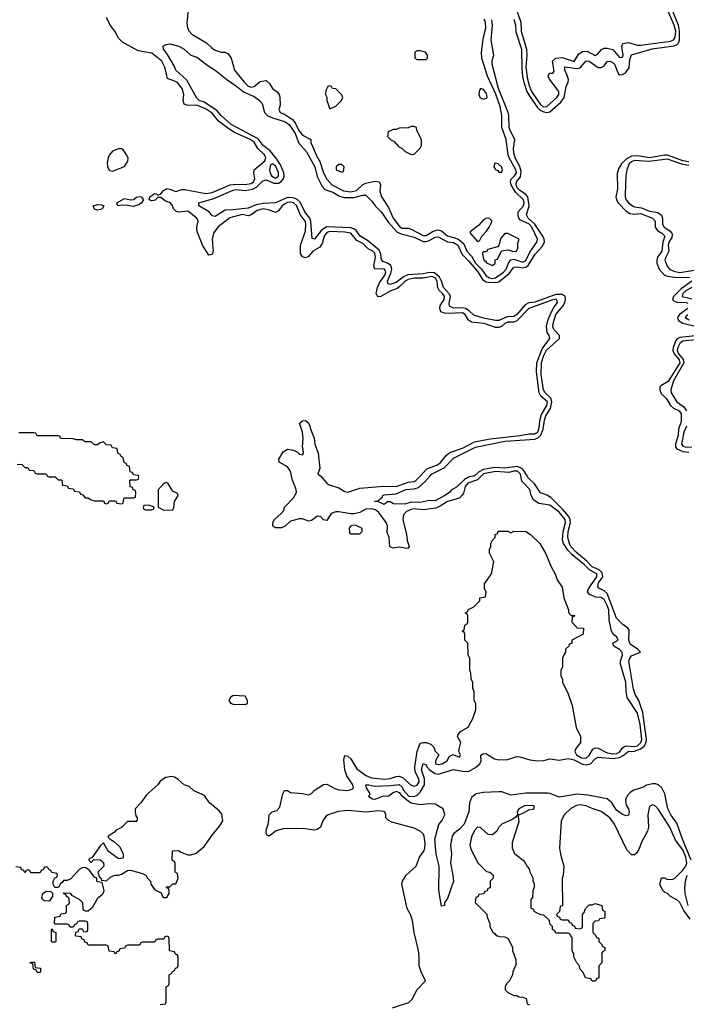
# Model space of a CAD drawing. Header units: inches. Extents: x 2710684 to 2828758, y 857022 to 965663.
# Tile 171 of 256: x 2764615 to 2769034, y 896494 to 903026. Entities that reach past the tile are written whole.
import ezdxf

# ---------------------------------------------------------------- set-up
doc = ezdxf.new("R2010")
doc.units = ezdxf.units.IN
doc.header["$MEASUREMENT"] = 0
doc.layers.add('C7869', color=7, linetype='Continuous')
doc.layers.add('C7960', color=7, linetype='Continuous')

msp = doc.modelspace()

# ---------------------------------------------------------------- linework, layer by layer
at = {"layer": 'C7869', "color": 4}
for points, elevation in [([(2764797, 900000), (2764798, 899998), (2764810, 899994), (2764850, 899994), (2764870, 899974), (2764890, 899974), (2764894, 899970), (2764898, 899938), (2764930, 899934), (2764938, 899918), (2764970, 899914), (2764978, 899898), (2765012.7, 899892.7), (2765018, 899878), (2765032.7, 899872.7), (2765050, 899854), (2765070, 899854), (2765083.6, 899843.6), (2765110, 899834), (2765170, 899834), (2765178, 899818), (2765190, 899814), (2765202, 899818), (2765210, 899834), (2765250, 899834), (2765258, 899818), (2765290, 899814), (2765302, 899818), (2765306, 899850), (2765310, 899854), (2765370, 899854), (2765382, 899858), (2765386, 899890), (2765382, 899902), (2765367.3, 899907.3), (2765362, 899922), (2765347.3, 899927.3), (2765346, 899970), (2765350, 899974), (2765390, 899974), (2765402, 899978), (2765406, 899990), (2765402.7, 900000)], 12), ([(2767086, 896470), (2767193.6, 896506.4), (2767218, 896530), (2767248, 896590), (2767306, 896650), (2767275.3, 896710), (2767262, 896750), (2767264, 896810), (2767259, 896850), (2767229.3, 896969.3), (2767219.3, 897050), (2767205.2, 897090), (2767184, 897130), (2767149, 897290), (2767153.2, 897310), (2767177.2, 897350), (2767244, 897410), (2767265.2, 897470), (2767294.5, 897510), (2767300.7, 897530), (2767302.5, 897562.5), (2767297, 897610), (2767290, 897624), (2767270, 897642.7), (2767230, 897662.7), (2767082.9, 897702.9), (2767056.5, 897716.5), (2767042, 897730), (2767042, 897750), (2767035.3, 897770), (2767030, 897773.2), (2766990, 897778), (2766910.5, 897769.5), (2766790, 897780.5), (2766726.1, 897773.9), (2766658.8, 897750), (2766642.6, 897737.4), (2766624, 897710), (2766610, 897668), (2766587.1, 897652.9), (2766570, 897649.2), (2766490, 897661.2), (2766450, 897657.2), (2766370, 897659.3), (2766316.3, 897643.7), (2766269.3, 897609.3), (2766255.3, 897615.3), (2766248.7, 897630), (2766248.7, 897650), (2766264, 897696), (2766269.2, 897750), (2766288.7, 897770), (2766319.5, 897780.5), (2766338.9, 897801.1), (2766359, 897890), (2766370, 897912), (2766390, 897911.3), (2766410, 897898), (2766490, 897893), (2766530, 897884), (2766550, 897891.3), (2766567.2, 897912.8), (2766628.5, 897951.5), (2766650, 897953.7), (2766704.5, 897924.5), (2766730, 897917.7), (2766788.2, 897911.8), (2766818.9, 897921.1), (2766827.3, 897930), (2766823.5, 897950), (2766783.5, 898010), (2766769.8, 898049.8), (2766763.6, 898116.4), (2766770, 898144.7), (2766790, 898140.7), (2766810, 898122), (2766850, 898056.4), (2766914, 898010), (2766950, 897996.5), (2767030, 897988.2), (2767070, 897991.7), (2767110, 898004.9), (2767130, 898006.3), (2767157.1, 897997.1), (2767206, 897950), (2767230, 897941.3), (2767250, 897947), (2767262.6, 897970), (2767260.4, 897990), (2767235.6, 898035.6), (2767233.5, 898070), (2767249.6, 898170.4), (2767264.8, 898215.2), (2767274.8, 898225.2), (2767290, 898231), (2767310, 898230.8), (2767339.9, 898219.9), (2767359.8, 898199.8), (2767370, 898174), (2767394, 898150), (2767371.3, 898110), (2767372, 898090), (2767390, 898084), (2767415.3, 898090), (2767448, 898110), (2767462, 898138), (2767488.4, 898151.6), (2767530, 898134), (2767538, 898150), (2767526, 898170), (2767527.3, 898187.3), (2767539, 898230), (2767518, 898270), (2767520.4, 898279.6), (2767536.4, 898303.6), (2767588.4, 898331.6), (2767618, 898390), (2767638, 898450), (2767638, 898490), (2767628, 898510), (2767628, 898570), (2767618, 898590), (2767618, 898630), (2767608, 898650), (2767606, 898690), (2767598, 898710), (2767598, 898790), (2767588, 898810), (2767586, 898890), (2767566, 898910), (2767566, 898950), (2767562, 898962), (2767548, 898970), (2767562, 898978), (2767566, 899010), (2767582, 899018), (2767586, 899030), (2767586, 899070), (2767582, 899082), (2767568, 899090), (2767582, 899098), (2767590, 899114), (2767626, 899130), (2767666, 899170), (2767666, 899190), (2767702, 899198), (2767708, 899230), (2767695.3, 899250), (2767696.4, 899283.6), (2767742, 899350), (2767758, 899430), (2767730, 899486), (2767729.1, 899510.9), (2767738, 899530), (2767738, 899550), (2767750, 899574), (2767766, 899590), (2767766, 899610), (2767782, 899618), (2767787.3, 899632.7), (2767850, 899632), (2767870, 899622), (2767890, 899632), (2767970, 899631.3), (2768002, 899610), (2768062, 899550), (2768102, 899482), (2768136.9, 899396.9), (2768164.7, 899350), (2768178, 899310), (2768210, 899262), (2768221, 899190), (2768252, 899110), (2768252.7, 899092.7), (2768270, 899074), (2768290, 899074), (2768294, 899070), (2768278, 899062), (2768274, 899030), (2768310, 898992), (2768352, 898990), (2768351, 898949), (2768274, 898910), (2768274, 898890), (2768258, 898882), (2768254, 898870), (2768234, 898850), (2768234, 898830), (2768223.6, 898816.4), (2768214, 898790), (2768212, 898730), (2768202, 898710), (2768202, 898670), (2768212, 898650), (2768212, 898630), (2768250, 898554), (2768276.9, 898476.9), (2768304.7, 898330), (2768332, 898270), (2768332, 898230), (2768301, 898190), (2768294, 898170), (2768306, 898150), (2768338.8, 898130), (2768370, 898125.7), (2768390, 898144.9), (2768413.8, 898186.2), (2768430, 898194.8), (2768450, 898193.4), (2768510, 898163.2), (2768550, 898155), (2768570, 898157.2), (2768590, 898165.8), (2768610, 898195.5), (2768630, 898208.9), (2768690, 898203.5), (2768710, 898209.4), (2768731.8, 898230), (2768738, 898250), (2768728.6, 898350), (2768710, 898425.2), (2768642, 898530), (2768635.1, 898570), (2768632.4, 898630), (2768598.3, 898750), (2768597.7, 898770), (2768610.9, 898810), (2768607.9, 898827.9), (2768590, 898847.3), (2768554, 898870), (2768546, 898890), (2768582, 898910), (2768574, 898930), (2768549.6, 898949.6), (2768538.4, 898970), (2768521.8, 899041.8), (2768520.3, 899110), (2768510, 899139.6), (2768490, 899179.6), (2768470, 899191.5), (2768435.1, 899195.1), (2768392, 899212), (2768379.3, 899230), (2768385.6, 899250), (2768402.6, 899277.4), (2768441.7, 899330), (2768441.3, 899350), (2768393.7, 899373.7), (2768359.8, 899410), (2768276.1, 899476.1), (2768247.6, 899507.6), (2768219.1, 899550), (2768213, 899573), (2768216.8, 899630), (2768233.5, 899690), (2768229.7, 899710), (2768190, 899758.9), (2768130, 899806), (2768055.5, 899815.5), (2768021.2, 899841.2), (2768005.2, 899870), (2767995.6, 899910), (2767944.4, 899964.4), (2767937.1, 900000)], 8), ([(2767677.1, 900000), (2767650, 899972.9), (2767584.6, 899950), (2767566.9, 899930), (2767556.1, 899883.9), (2767549.1, 899870.9), (2767530, 899851.8), (2767451.3, 899830), (2767402, 899798), (2767373.8, 899786.2), (2767290, 899775.1), (2767230, 899781.1), (2767210, 899777.4), (2767178, 899762), (2767159.4, 899740.6), (2767154.4, 899710), (2767179.3, 899610), (2767183, 899570), (2767197.3, 899530), (2767190, 899519), (2767182, 899518), (2767130, 899527.3), (2767090, 899519), (2767069.3, 899529.3), (2767065.2, 899590), (2767048.7, 899630), (2767054.2, 899645.8), (2767053.8, 899666.2), (2767045.4, 899690), (2766996.3, 899756.3), (2766973.7, 899773.7), (2766950, 899780.7), (2766910, 899778.4), (2766870, 899756.8), (2766832.4, 899747.6), (2766810, 899747.4), (2766730, 899761.4), (2766710, 899760.4), (2766680.5, 899750), (2766650, 899704), (2766630, 899708.7), (2766609.3, 899729.3), (2766590, 899732.7), (2766550, 899703.7), (2766530, 899699.5), (2766490, 899714), (2766470, 899715.1), (2766410, 899698), (2766374.4, 899665.6), (2766350, 899655.6), (2766314, 899654), (2766300.5, 899660.5), (2766292.7, 899670), (2766294, 899690), (2766305.1, 899710), (2766349.3, 899750), (2766365.2, 899770), (2766370, 899791.3), (2766430, 899854.8), (2766449.3, 899890), (2766447, 899910), (2766422.4, 899970), (2766416, 900000)], 8), ([(2766608, 900000), (2766610, 899998.8), (2766650, 899950.6), (2766662.2, 899942.2), (2766730, 899919.5), (2766770, 899896.5), (2766790, 899891.7), (2766870, 899917.4), (2767028.3, 899931.7), (2767110, 899928.1), (2767190, 899958.7), (2767230, 899962), (2767243.7, 899970), (2767271.7, 900000)], 8), ([(2769065.9, 897450), (2769007.8, 897590), (2768970, 897696), (2768931, 897751), (2768911.3, 897790), (2768891.8, 897890), (2768872.3, 897930), (2768850, 897949.4), (2768830, 897957), (2768810, 897957), (2768770, 897946.6), (2768750, 897935.1), (2768686.2, 897913.8), (2768661.1, 897898.9), (2768642.5, 897877.5), (2768630.8, 897850), (2768634.4, 897814.4), (2768650.8, 897790), (2768656, 897770), (2768650.9, 897749.1), (2768636, 897744), (2768610, 897754), (2768570, 897781.2), (2768539, 897830), (2768510, 897857.2), (2768382, 897882), (2768310, 897887.3), (2768190, 897868.7), (2768132, 897892), (2768114, 897894), (2767970, 897893.6), (2767870, 897881.2), (2767810, 897902.7), (2767790, 897903.7), (2767690, 897899.6), (2767641, 897890), (2767612.4, 897867.6), (2767605.8, 897854.2), (2767597.1, 897830), (2767592.4, 897770), (2767560.5, 897690), (2767530, 897655.1), (2767492.1, 897627.9), (2767482.4, 897610), (2767470.4, 897550.4), (2767477.1, 897490), (2767470.7, 897430), (2767487.3, 897350), (2767490.8, 897310), (2767450, 897195.3), (2767431.3, 897170), (2767431, 897150), (2767410, 897146), (2767392.3, 897250), (2767395.3, 897410), (2767376, 897490), (2767367.6, 897590), (2767393.2, 897686.8), (2767414, 897710), (2767433.2, 897750), (2767422, 897790), (2767370, 897822), (2767330, 897824), (2767270, 897817.2), (2767210, 897829.2), (2767178, 897850), (2767150, 897875.3), (2767136, 897896), (2767110, 897906), (2767090, 897897.2), (2767063.4, 897876.6), (2767050, 897872.3), (2767025.5, 897874.5), (2766970, 897853.2), (2766954, 897854), (2766929.3, 897869.3), (2766938, 897890), (2766914, 897930), (2766909, 897950), (2766929.6, 897950.4), (2766970, 897940.5), (2767075.3, 897944.7), (2767130, 897952), (2767150, 897933.4), (2767156.3, 897916.3), (2767195.3, 897875.3), (2767230, 897872.7), (2767250, 897880.5), (2767270, 897900.4), (2767298.8, 897950), (2767297.4, 897990), (2767277.7, 898050), (2767290, 898090.7), (2767310, 898082.8), (2767314.6, 898070), (2767331.8, 898050), (2767370, 898024.2), (2767390, 898021.1), (2767490, 898052.3), (2767550, 898039.7), (2767590, 898038.6), (2767636.2, 898063.8), (2767665.1, 898090), (2767673, 898110), (2767672.3, 898147.7), (2767690, 898157.6), (2767710, 898155.3), (2767761.6, 898121.6), (2767790, 898116.1), (2767850, 898117.1), (2767910, 898138), (2767930, 898136.3), (2767996.2, 898116.2), (2768049, 898109), (2768090, 898111.8), (2768130, 898122.3), (2768190, 898114.4), (2768250, 898124.1), (2768290, 898115.6), (2768346.2, 898086.2), (2768370, 898081.6), (2768397.6, 898090), (2768430, 898122), (2768450, 898134), (2768550, 898124.6), (2768590, 898130.2), (2768616.1, 898143.9), (2768648, 898172), (2768690, 898173.6), (2768731.1, 898188.9), (2768754.3, 898205.7), (2768767.4, 898230), (2768769.1, 898250), (2768744.5, 898430), (2768718.7, 898510), (2768695.6, 898550), (2768684.2, 898584.2), (2768652, 898770), (2768658.4, 898790), (2768670, 898804.9), (2768729, 898830), (2768709.2, 898850), (2768662, 898882), (2768652.3, 898910), (2768655.8, 898975.8), (2768646, 898990), (2768613.1, 899013.1), (2768570, 899054.5), (2768510, 899219.7), (2768490, 899237.6), (2768454.6, 899254.6), (2768446.6, 899266.6), (2768451.1, 899290), (2768480.7, 899330), (2768476.9, 899356.9), (2768456.7, 899376.7), (2768410, 899396.2), (2768374.6, 899434.6), (2768305.6, 899490), (2768269, 899530), (2768259, 899550), (2768249, 899590), (2768251.4, 899630), (2768265.6, 899690), (2768264.5, 899710), (2768254.4, 899730), (2768216.1, 899776.1), (2768136.5, 899856.5), (2768110, 899872.1), (2768067, 899887), (2768027, 899947), (2767986.6, 899986.6), (2767977.9, 900000)], 4), ([(2767627.3, 900000), (2767590, 899989.8), (2767563.6, 899976.4), (2767510, 899924.5), (2767475.8, 899904.2), (2767463, 899890), (2767433, 899870), (2767370, 899833.6), (2767330, 899835.1), (2767270, 899822.4), (2767210, 899825.6), (2767167.9, 899812.1), (2767093.6, 899813.6), (2767070, 899828), (2767052.7, 899827.3), (2767031.6, 899808.4), (2766989.3, 899829.3), (2766966, 899830), (2766990, 899834), (2767019, 899861), (2767022, 899870), (2767030, 899873.4), (2767110, 899879.5), (2767174, 899910), (2767230, 899913.8), (2767258.2, 899921.8), (2767300.6, 899959.4), (2767335.6, 900000)], 4), ([(2769058.6, 897058.6), (2769017.2, 897117.2), (2768990, 897169.2), (2768970, 897186), (2768928, 897210), (2768910, 897228), (2768890, 897238), (2768878, 897250), (2768858, 897290), (2768870, 897334), (2768890, 897334), (2768910, 897322), (2768943.6, 897323.6), (2768958, 897330), (2769010, 897384), (2769030, 897410.6), (2769036.5, 897430), (2769030.6, 897470), (2769010, 897518.7), (2768962.4, 897582.4), (2768923.5, 897670), (2768850, 897785.2), (2768830, 897809), (2768810, 897818), (2768790, 897806), (2768778.8, 897750), (2768783, 897670), (2768776.7, 897643.3), (2768736, 897570), (2768719.8, 897520.2), (2768703.6, 897496.4), (2768690, 897486), (2768670, 897486), (2768639, 897519), (2768557, 897690), (2768527, 897730), (2768470, 897773.6), (2768410, 897792), (2768370, 897811.5), (2768330, 897816.3), (2768306.8, 897813.2), (2768268.1, 897791.9), (2768227, 897753), (2768204.9, 897710), (2768193, 897530), (2768199.1, 897490), (2768221, 897410), (2768218, 897350), (2768211.6, 897328.4), (2768214, 897150), (2768198, 897142), (2768194, 897110), (2768174, 897090), (2768178, 897078), (2768192.7, 897072.7), (2768198, 897058), (2768210, 897054), (2768250, 897054), (2768258, 897038), (2768272.7, 897032.7), (2768278, 897018), (2768292.7, 897012.7), (2768298, 896998), (2768330, 896994), (2768342, 896998), (2768346, 897010), (2768346, 897090), (2768356.4, 897103.6), (2768366, 897130), (2768390, 897154), (2768410, 897154), (2768430, 897162), (2768474, 897150), (2768478, 897118), (2768494, 897110), (2768494, 897070), (2768490, 897066), (2768458, 897062), (2768452.7, 897047.3), (2768430, 897046), (2768414, 897030), (2768414, 896970), (2768434, 896950), (2768438, 896938), (2768454, 896930), (2768454, 896910), (2768472.7, 896892.7), (2768478, 896878), (2768494, 896870), (2768494, 896850), (2768478, 896842), (2768474, 896830), (2768474, 896770), (2768454, 896750), (2768454, 896670), (2768438, 896662), (2768431.6, 896648.4), (2768410, 896648), (2768402, 896662), (2768366, 896670), (2768350, 896706), (2768328, 896730), (2768326, 896750), (2768308.4, 896768.4), (2768288.4, 896808.4), (2768287.3, 896827.3), (2768278, 896850), (2768278, 896938), (2768266, 896950), (2768262, 896962), (2768250, 896966), (2768170, 896966), (2768162, 896982), (2768146, 896990), (2768146, 897010), (2768128.4, 897028.4), (2768126, 897050), (2768090, 897086), (2768068.4, 897088.4), (2768040.4, 897100.4), (2768026, 897110), (2768022, 897122), (2768006, 897130), (2768006, 897190), (2768016.4, 897203.6), (2768018, 897250), (2768028, 897270), (2768028, 897290), (2768018, 897310), (2768018, 897330), (2767998, 897370), (2767993.6, 897393.6), (2767978, 897410), (2767960.4, 897440.4), (2767898, 897490), (2767882, 897530), (2767882, 897570), (2767926, 897706), (2767922, 897742), (2767910, 897746), (2767903.6, 897736.4), (2767879.8, 897720.2), (2767811.1, 897688.9), (2767792, 897670), (2767776.9, 897643.1), (2767750, 897618), (2767720.4, 897620.4), (2767670, 897666), (2767650, 897668), (2767630, 897648), (2767610, 897606), (2767598, 897550), (2767605.4, 897525.4), (2767650, 897434), (2767710, 897374), (2767731.6, 897371.6), (2767742, 897362), (2767754, 897350), (2767754, 897330), (2767734, 897310), (2767732.7, 897267.3), (2767718, 897262), (2767712.7, 897247.3), (2767698, 897242), (2767692.7, 897227.3), (2767658, 897222), (2767652.7, 897207.3), (2767638, 897202), (2767634, 897170), (2767711.6, 897091.6), (2767712.7, 897072.7), (2767732, 897030), (2767732, 897010), (2767751.6, 896971.6), (2767764.7, 896964.7), (2767774, 896950), (2767796.4, 896943.6), (2767830, 896942), (2767854, 896930), (2767882, 896870), (2767882, 896850), (2767904.7, 896790), (2767903.6, 896756.4), (2767884.7, 896710), (2767882, 896690), (2767862, 896650), (2767842, 896630), (2767832, 896610), (2767832, 896590), (2767850, 896572), (2767890, 896552), (2767910, 896552), (2767923.6, 896543.6), (2767950, 896542), (2767971.6, 896531.6), (2767978, 896498), (2767994, 896490)], 8), ([(2765547.3, 896492.7), (2765582, 896498), (2765586, 896510), (2765586, 896610), (2765602, 896618), (2765606, 896630), (2765606, 896690), (2765622, 896698), (2765627.3, 896712.7), (2765642, 896718), (2765647.3, 896732.7), (2765662, 896738), (2765666, 896750), (2765666, 896810), (2765662, 896822), (2765647.3, 896827.3), (2765642, 896842), (2765608.4, 896848.4), (2765606, 896930), (2765602, 896942), (2765590, 896946), (2765578, 896942), (2765570, 896926), (2765530, 896926), (2765518, 896922), (2765514, 896910), (2765507.3, 896907.3), (2765430, 896906), (2765418, 896902), (2765410, 896886), (2765330, 896886), (2765318, 896882), (2765310, 896866), (2765278, 896862), (2765272.7, 896847.3), (2765258, 896842), (2765250, 896826), (2765242, 896842), (2765207.3, 896847.3), (2765202, 896882), (2765190, 896886), (2765070, 896886), (2765062, 896902), (2765047.3, 896907.3), (2765042, 896922), (2765027.3, 896927.3), (2765022, 896942), (2764990, 896946), (2764986, 896950), (2764987.3, 896972.7), (2765002, 896978), (2765010, 896994), (2765030, 896994), (2765038, 896978), (2765050, 896974), (2765062, 896978), (2765066, 896990), (2765066, 897030), (2765062, 897042), (2765050, 897046), (2765010, 897046), (2764998, 897042), (2764992.7, 897027.3), (2764978, 897022), (2764970, 897006), (2764950, 897006), (2764942, 897022), (2764930, 897026), (2764850, 897026), (2764846, 897030), (2764847.3, 897072.7), (2764882, 897078), (2764890, 897094), (2764922, 897098), (2764926, 897110), (2764926, 897150), (2764942, 897158), (2764946, 897170), (2764942, 897202), (2764927.3, 897207.3), (2764922, 897222), (2764907.3, 897227.3), (2764907.3, 897232.7), (2764950, 897232), (2764958, 897218), (2765010, 897192), (2765032, 897170), (2765034, 897130), (2765038, 897118), (2765050, 897114), (2765070, 897114), (2765100.4, 897139.6), (2765136.4, 897203.6), (2765160.4, 897219.6), (2765168, 897230), (2765175.3, 897250), (2765162, 897302), (2765130, 897306), (2765126, 897310), (2765126, 897330), (2765110, 897338), (2765079.3, 897379.3), (2765058, 897398), (2765050, 897402), (2765030, 897399), (2765010, 897389), (2764953.7, 897326.3), (2764930, 897315.3), (2764904.7, 897315.3), (2764896.9, 897303.1), (2764884.7, 897295.3), (2764872, 897268), (2764848, 897268), (2764838, 897290), (2764838, 897310), (2764847.3, 897332.7), (2764862, 897338), (2764866, 897350), (2764862, 897362), (2764827.3, 897367.3), (2764822, 897382), (2764807.3, 897387.3), (2764802, 897402), (2764790, 897406), (2764778, 897402), (2764772.7, 897387.3), (2764758, 897382), (2764750, 897366), (2764690, 897366), (2764682, 897382), (2764670, 897386), (2764658, 897382), (2764650, 897366), (2764642, 897382), (2764627.3, 897387.3), (2764622, 897402), (2764590, 897406)], 12), ([(2769045.5, 897150), (2769026.2, 897230), (2769024.2, 897264.2), (2769028.9, 897310), (2769038.5, 897350)], 4)]:
    msp.add_lwpolyline(points, dxfattribs=dict(at, elevation=elevation))
for points, elevation in [([(2765585.4, 899954.6), (2765570, 899948), (2765532.7, 899907.3), (2765532, 899792), (2765570, 899771.3), (2765630, 899774), (2765638, 899790), (2765642, 899830), (2765666, 899870), (2765662, 899882), (2765630, 899898), (2765598, 899950)], 12), ([(2765470, 899806), (2765438, 899802), (2765434, 899790), (2765438, 899778), (2765450, 899774), (2765490, 899774), (2765502, 899778), (2765506, 899790), (2765496.4, 899796.4)], 12), ([(2766830, 899673.2), (2766810, 899668), (2766802, 899658), (2766798, 899650), (2766802, 899622), (2766810, 899614), (2766870, 899614), (2766886, 899630), (2766886, 899650), (2766846, 899670)], 12), ([(2766030, 898542), (2766012, 898530), (2766002, 898510), (2766011.6, 898491.6), (2766030, 898484.7), (2766110, 898482), (2766126, 898490), (2766126, 898510), (2766110, 898538)], 12), ([(2765624.8, 898004.8), (2765580.9, 897999.1), (2765546.2, 897973.8), (2765530, 897949.3), (2765456.8, 897883.2), (2765418.8, 897830), (2765384.9, 897795.1), (2765381, 897790), (2765381, 897770), (2765384.7, 897744.7), (2765394, 897730), (2765392.7, 897707.3), (2765330, 897706), (2765290, 897666), (2765254, 897650), (2765244.7, 897635.3), (2765202, 897610), (2765202, 897602), (2765214, 897590), (2765236.9, 897576.9), (2765278.8, 897538.8), (2765302, 897490), (2765302, 897470), (2765296, 897464), (2765270, 897458), (2765202, 897510), (2765170, 897566), (2765150, 897548), (2765094, 897466), (2765078, 897462), (2765074, 897450), (2765090, 897434), (2765106, 897454), (2765148, 897452), (2765170, 897434), (2765174, 897410), (2765134, 897370), (2765142, 897342), (2765152.7, 897332.7), (2765158, 897318), (2765190, 897314), (2765220.4, 897339.6), (2765249.1, 897350.9), (2765270, 897351.3), (2765290, 897358), (2765330, 897382), (2765350, 897384.7), (2765430, 897362), (2765451.3, 897351.3), (2765462, 897330), (2765482, 897310), (2765484.7, 897290), (2765510, 897254), (2765552.7, 897232.7), (2765562, 897210), (2765570, 897202), (2765590, 897202), (2765606, 897230), (2765606, 897250), (2765602, 897262), (2765587.3, 897267.3), (2765587.3, 897272.7), (2765610, 897274), (2765630, 897294), (2765650, 897294), (2765666, 897330), (2765662, 897362), (2765646, 897370), (2765646, 897430), (2765642, 897442), (2765626, 897450), (2765627.3, 897512.7), (2765670, 897514), (2765683.6, 897503.6), (2765730, 897484.7), (2765750, 897484.7), (2765784.1, 897495.9), (2765838.6, 897541.4), (2765890, 897616), (2765942.9, 897677.1), (2765962, 897710), (2765955.6, 897755.6), (2765938.3, 897778.3), (2765872.7, 897830), (2765839.3, 897879.3), (2765770, 897909.6), (2765739.6, 897939.6), (2765705.2, 897950), (2765664.7, 897984.7), (2765640.9, 898000.9)], 12), ([(2768010, 897813.2), (2767962, 897810), (2767924.7, 897790), (2767912, 897770), (2767914, 897754), (2767930, 897752), (2767950, 897762), (2767990, 897784.7), (2768026, 897790), (2768026, 897810)], 8), ([(2764810, 897178), (2764780.4, 897180.4), (2764766, 897190), (2764762, 897202), (2764768, 897230), (2764790, 897244.7), (2764822, 897242), (2764831.6, 897231.6), (2764831.6, 897208.4)], 12), ([(2764830, 896906), (2764826, 896910), (2764826, 896990), (2764830, 896994), (2764838, 896978), (2764854, 896970), (2764854, 896910), (2764850, 896906)], 12), ([(2764730, 896706), (2764722, 896722), (2764707.3, 896727.3), (2764702, 896762), (2764687.3, 896767.3), (2764687.3, 896772.7), (2764712.7, 896772.7), (2764718, 896738), (2764752.7, 896732.7), (2764754, 896710), (2764750, 896706)], 12)]:
    msp.add_lwpolyline(points, close=True, dxfattribs=dict(at, elevation=elevation))
at = {"layer": 'C7960', "color": 4}
for points, elevation in [([(2765731, 903090), (2765723.5, 903003.5), (2765727.3, 902970), (2765738.8, 902950), (2765756, 902930), (2765852.5, 902872.5), (2765890, 902836), (2765910, 902822.8), (2765950, 902811), (2765974, 902810), (2765998, 902798), (2766016, 902770), (2766038, 902690), (2766102.8, 902610), (2766130, 902584.9), (2766150, 902577.3), (2766170, 902582.8), (2766210, 902614.8), (2766250, 902622), (2766270, 902602), (2766291.3, 902570), (2766324.9, 902544.9), (2766334.8, 902530), (2766338.8, 902510), (2766342, 902458), (2766332, 902430), (2766342, 902410), (2766370, 902399.3), (2766423.4, 902363.4), (2766442.2, 902342.2), (2766464.5, 902290), (2766490, 902259.5), (2766546, 902230), (2766544, 902210), (2766588.7, 902110), (2766604.8, 902084.8), (2766628.9, 902010), (2766650, 901968.2), (2766684.9, 901930), (2766762, 901890), (2766810, 901882.6), (2766847.8, 901892.2), (2766888.8, 901931.2), (2766910, 901941.1), (2766970, 901954.4), (2766998, 901950), (2767006.8, 901930), (2767002, 901890), (2767014.4, 901850), (2767059.9, 901779.9), (2767091.7, 901710), (2767132.6, 901652.6), (2767150, 901643.1), (2767190, 901642.6), (2767210, 901636.5), (2767290, 901594.6), (2767310, 901594.6), (2767356.8, 901623.2), (2767390, 901631.6), (2767410, 901624), (2767450, 901591.6), (2767499.1, 901579.1), (2767526.4, 901566.4), (2767558.8, 901538.8), (2767578.9, 901490), (2767610, 901455.8), (2767635.5, 901410), (2767676.9, 901370), (2767707, 901327), (2767730, 901313.6), (2767750, 901309.4), (2767770, 901312.2), (2767822.3, 901350), (2767839.3, 901370), (2767855.1, 901410), (2767870, 901432.7), (2767890, 901437.2), (2767950, 901416.9), (2767970, 901427.4), (2767995.9, 901484.1), (2768042, 901550), (2768046.6, 901570), (2768009.8, 901650), (2767990, 901670.7), (2767935.6, 901695.6), (2767924.7, 901710), (2767918.9, 901730), (2767919.7, 901750), (2767955.3, 901790), (2767959.3, 901810), (2767955.1, 901830), (2767900.5, 901880.5), (2767873.8, 901930), (2767868.8, 901950), (2767871.8, 901968.2), (2767894.7, 901990), (2767907.1, 902010), (2767903.1, 902030), (2767858.7, 902110), (2767853.1, 902130), (2767839.5, 902230), (2767811.1, 902310), (2767811.9, 902390), (2767799.8, 902450), (2767772.1, 902532.1), (2767715.1, 902650), (2767677.4, 902770), (2767675.6, 902810), (2767689.7, 902910), (2767705.1, 902970), (2767703.5, 903010), (2767693.5, 903030)], 8), ([(2767891.5, 903028.5), (2767900.7, 902990), (2767904.7, 902944.7), (2767942.3, 902830), (2767943.8, 902703.8), (2767947.9, 902647.9), (2767955.9, 902610), (2767977.3, 902550), (2767996.8, 902516.8), (2768045.6, 902445.6), (2768065.5, 902425.5), (2768090, 902413.4), (2768110, 902409.2), (2768130, 902414.7), (2768201.3, 902478.7), (2768224.4, 902510), (2768236.9, 902583.1), (2768249.7, 902610), (2768251.9, 902628.1), (2768242.7, 902662.7), (2768227.8, 902690), (2768228.2, 902711.8), (2768310, 902702.2), (2768330, 902706.5), (2768370, 902752.2), (2768390, 902750.3), (2768449.3, 902709.3), (2768470, 902707.9), (2768490, 902718.4), (2768510, 902747.7), (2768530, 902750.4), (2768550, 902739.5), (2768557.4, 902730), (2768584.4, 902664.4), (2768590, 902660.3), (2768610, 902661.3), (2768630, 902672.9), (2768654.5, 902705.5), (2768658.7, 902761.3), (2768670, 902793.4), (2768808.5, 902831.5), (2768950, 902851), (2768970, 902859.1), (2768980.9, 902870), (2768987.7, 902892.3), (2768989.2, 902950), (2768980.9, 902990), (2768940.6, 903090)], 4), ([(2767909.1, 903090.9), (2767936.9, 903010), (2767939.7, 902950), (2767974.2, 902830), (2767976.9, 902790), (2767971.1, 902710), (2767981.1, 902630), (2767991.2, 902590), (2768007.8, 902550), (2768070, 902459.6), (2768090, 902448.3), (2768110, 902450.3), (2768175.6, 902510), (2768189.6, 902530), (2768187.8, 902550), (2768127.3, 902630), (2768118, 902650), (2768128, 902670), (2768149.1, 902670.9), (2768157, 902683), (2768146.6, 902750), (2768169.6, 902770.4), (2768210, 902775.3), (2768290, 902748.9), (2768320.4, 902799.6), (2768344.9, 902815.1), (2768377.3, 902817.3), (2768430, 902788.5), (2768450, 902800.7), (2768472.3, 902827.7), (2768490, 902835.8), (2768510, 902837.6), (2768547.2, 902827.2), (2768590, 902775.5), (2768603.7, 902776.3), (2768610, 902777.3), (2768615.1, 902790), (2768606, 902850), (2768612.7, 902867.3), (2768650, 902874.9), (2768710, 902856.4), (2768730, 902856.4), (2768930, 902883.2), (2768948.8, 902891.2), (2768958.9, 902910), (2768963.4, 902950), (2768953.9, 902990), (2768915.3, 903075.3)], 8), ([(2767271.7, 900000), (2767314.3, 900045.7), (2767390, 900075.8), (2767407.3, 900090), (2767443.8, 900136.2), (2767466.2, 900153.8), (2767550, 900183.9), (2767630, 900224.9), (2767734.7, 900245.3), (2767930, 900267), (2767990, 900278), (2768030, 900278.6), (2768037.3, 900282.7), (2768050, 900290.4), (2768057.3, 900310), (2768065.7, 900374.3), (2768074.4, 900405.6), (2768110, 900466), (2768113, 900490), (2768068.8, 900528.8), (2768057.6, 900550), (2768040.3, 900690), (2768042.8, 900750), (2768077.9, 900842.1), (2768129.5, 900910), (2768124.5, 900930), (2768110.9, 900950.9), (2768107.3, 900992.7), (2768115.6, 901030), (2768137, 901083), (2768158.2, 901121.8), (2768179.7, 901150), (2768178, 901158), (2768170.6, 901170.6), (2768150, 901168), (2767990.6, 901110), (2767910, 901028.3), (2767890, 901019.8), (2767850, 901019.1), (2767830.6, 901010), (2767809.1, 900990.9), (2767790, 900984.2), (2767770, 900984.2), (2767694, 901010), (2767610, 901019.6), (2767590, 901031.6), (2767568, 901070), (2767550, 901082), (2767455.8, 901075.8), (2767430, 901078.5), (2767407.6, 901087.6), (2767399.1, 901110), (2767402.7, 901130), (2767428.3, 901170), (2767431.9, 901190), (2767418.5, 901210), (2767396, 901230), (2767386.6, 901246.6), (2767382.5, 901290), (2767371.6, 901310), (2767350, 901322), (2767290, 901311.9), (2767229, 901311), (2767190, 901302), (2767170, 901290.8), (2767140.1, 901259.9), (2767116.6, 901243.4), (2767070, 901225.3), (2767010, 901189.6), (2766990, 901187), (2766978.9, 901210), (2766986.2, 901250), (2767000.4, 901279.6), (2767034.8, 901330), (2767042.6, 901350), (2767039.8, 901359.8), (2767030, 901372.1), (2766969.7, 901369.7), (2766962.4, 901390), (2766974.6, 901450), (2766970, 901476.3), (2766956.3, 901490), (2766926.1, 901506.1), (2766890, 901540.3), (2766850, 901559.7), (2766810, 901609.7), (2766770, 901616.3), (2766670, 901619.8), (2766650, 901613.1), (2766634, 901590), (2766619.1, 901540.9), (2766603.7, 901516.3), (2766558, 901490), (2766530, 901455.1), (2766521, 901450), (2766510, 901445.1), (2766490, 901452.7), (2766475.6, 901475.6), (2766476.3, 901530), (2766510, 901622.8), (2766512.6, 901672.6), (2766507.1, 901690), (2766473.9, 901733.9), (2766450, 901792.6), (2766431, 901811), (2766410, 901815.4), (2766390, 901813), (2766370, 901802), (2766354.6, 901790), (2766330, 901757), (2766310, 901746), (2766264.5, 901764.5), (2766230, 901769.8), (2766190, 901758.7), (2766150, 901731.2), (2766130, 901725.1), (2766090, 901732.3), (2766008.2, 901711.8), (2765930, 901651.6), (2765900.3, 901610), (2765892, 901570), (2765898, 901490), (2765890, 901468.7), (2765870, 901464), (2765827.3, 901530), (2765795.6, 901610), (2765789.4, 901630), (2765789.3, 901650), (2765798, 901690), (2765789.2, 901710), (2765730, 901755.1), (2765670, 901749.2), (2765650, 901755.3), (2765635.3, 901770), (2765629, 901790), (2765615.3, 901810), (2765582, 901822), (2765550, 901846.6), (2765530, 901846), (2765512.4, 901827.6), (2765490, 901823), (2765473.2, 901830), (2765478, 901850), (2765510, 901872.2), (2765522, 901870), (2765530, 901862), (2765536.4, 901863.6), (2765550, 901871), (2765567.6, 901892.4), (2765590, 901904.9), (2765610, 901902), (2765650, 901885.5), (2765690, 901899.1), (2765710, 901899.1), (2765850, 901871.6), (2765890, 901880.2), (2766010, 901930.2), (2766050, 901934.7), (2766110, 901931.3), (2766150, 901938.3), (2766164.7, 901950), (2766173, 901970), (2766166.6, 902010), (2766169.4, 902030), (2766239, 902090), (2766246.6, 902110), (2766238.4, 902130), (2766194.3, 902170), (2766170, 902212), (2766143.6, 902230), (2766038, 902278), (2766000.5, 902300.5), (2765932.1, 902352.1), (2765890, 902404.4), (2765852, 902432), (2765790, 902457.7), (2765730, 902455.6), (2765704.7, 902464.7), (2765698.4, 902490), (2765703.6, 902530), (2765691.2, 902570), (2765659.5, 902610), (2765595.9, 902635.9), (2765577.3, 902710), (2765556.3, 902750), (2765490, 902803), (2765399.6, 902819.6), (2765296, 902876), (2765270, 902904), (2765245.6, 902950), (2765214.3, 902990), (2765190, 903039.3)], 8), ([(2767335.6, 900000), (2767344.2, 900010), (2767427.7, 900052.3), (2767490, 900116.5), (2767637, 900190), (2767830, 900229.4), (2768030, 900244), (2768050, 900251), (2768070.4, 900269.6), (2768086, 900310), (2768092.8, 900370), (2768103.1, 900396.9), (2768133.1, 900446.9), (2768143, 900490), (2768134.7, 900514.7), (2768098.2, 900550), (2768087.5, 900570), (2768070.6, 900670), (2768072.9, 900750), (2768086.6, 900793.4), (2768107.5, 900832.5), (2768193.1, 900910), (2768193.3, 900930), (2768155.1, 900970), (2768148.8, 900990), (2768150.9, 901010), (2768170, 901070.4), (2768214.5, 901125.5), (2768228.7, 901150), (2768233.3, 901170), (2768231.7, 901191.7), (2768210, 901203.5), (2768170, 901203.2), (2768030, 901150.6), (2767990, 901146.6), (2767966.2, 901133.8), (2767910.1, 901069.9), (2767890, 901056.2), (2767846, 901054), (2767790, 901030.8), (2767770, 901029.8), (2767690, 901045), (2767624.5, 901064.5), (2767595.3, 901095.3), (2767570.5, 901110.5), (2767545.1, 901114.9), (2767490, 901112.1), (2767464.8, 901124.8), (2767462, 901142), (2767469.8, 901190), (2767464.1, 901204.1), (2767423.8, 901250), (2767411.6, 901291.6), (2767398.4, 901318.4), (2767365.6, 901345.6), (2767330, 901349.2), (2767290, 901339.1), (2767187.5, 901332.5), (2767159.7, 901320.3), (2767110, 901281.4), (2767070, 901269.8), (2767055.5, 901275.5), (2767053.3, 901290), (2767076.3, 901343.7), (2767081.5, 901370), (2767074.8, 901394.8), (2767054, 901410), (2767021.8, 901421.8), (2767012.9, 901432.9), (2767008.2, 901470), (2766997, 901497), (2766920.4, 901560.4), (2766871.3, 901590), (2766846.5, 901626.5), (2766830, 901638.8), (2766810, 901644), (2766650, 901650.8), (2766616.5, 901630), (2766570, 901569.5), (2766553.6, 901573.6), (2766544.4, 901690), (2766538, 901710), (2766504.5, 901750), (2766475, 901815), (2766453.7, 901833.7), (2766430, 901844.2), (2766390, 901845), (2766310, 901809.8), (2766230, 901807.1), (2766183.6, 901796.4), (2766130, 901776), (2766030, 901764.2), (2765977.3, 901762.7), (2765910, 901719.3), (2765890, 901724), (2765871.3, 901751.3), (2765802.7, 901790), (2765802, 901810), (2765901.1, 901838.9), (2766030, 901895.5), (2766050, 901899.7), (2766110, 901893.4), (2766158.4, 901901.6), (2766185.5, 901914.5), (2766225.7, 901954.3), (2766239.5, 901960.5), (2766250, 901962.7), (2766300, 901940), (2766330, 901941.5), (2766348.6, 901951.4), (2766364.8, 901970), (2766368.9, 901990), (2766365.3, 902010), (2766343.1, 902063.1), (2766319.3, 902099.3), (2766274.9, 902154.9), (2766230, 902191.1), (2766194.8, 902234.8), (2766018, 902330), (2765950, 902389.7), (2765922.2, 902422.2), (2765837.5, 902477.5), (2765805.1, 902490), (2765790, 902505.1), (2765724, 902624), (2765649.6, 902690), (2765639.6, 902719.6), (2765595.5, 902795.5), (2765568, 902830), (2765566, 902850), (2765580.4, 902859.6), (2765610, 902864.7), (2765670, 902850.8), (2765704.7, 902830), (2765750, 902791), (2765790, 902777.3), (2765861.7, 902721.7), (2765911.4, 902691.4), (2765987.7, 902627.7), (2766046.4, 902590), (2766103.8, 902543.8), (2766170, 902516.1), (2766204.4, 902490), (2766222.6, 902470), (2766238.2, 902410), (2766254.9, 902390), (2766290, 902373.5), (2766370, 902350.2), (2766400.3, 902330), (2766441.6, 902270), (2766466.1, 902206.1), (2766516.9, 902150), (2766571.3, 902050), (2766586.4, 901986.4), (2766619.6, 901919.6), (2766638, 901898), (2766690, 901881.7), (2766735.8, 901855.8), (2766766.4, 901846.4), (2766830, 901845.5), (2766890, 901862.4), (2766910, 901862), (2766950, 901822), (2766972.4, 901790), (2767010.2, 901750.2), (2767059.7, 901679.7), (2767117, 901617), (2767144.2, 901604.2), (2767230, 901583.2), (2767290, 901555.2), (2767310, 901553.7), (2767330, 901560.2), (2767370, 901583.6), (2767390, 901584.7), (2767450, 901551.1), (2767490, 901548.2), (2767520.2, 901530), (2767547.5, 901467.5), (2767590, 901426.5), (2767652.2, 901352.2), (2767682, 901302), (2767706.5, 901286.5), (2767723.5, 901283.5), (2767770, 901281.7), (2767790, 901287.5), (2767859, 901341), (2767890, 901383.7), (2767910, 901386.7), (2767950, 901379), (2767970, 901383.2), (2767984.8, 901395.2), (2768032, 901470), (2768079.2, 901520.8), (2768092.7, 901550), (2768090.8, 901569.2), (2768083.1, 901590), (2768028.9, 901668.9), (2767984.8, 901710), (2767974.2, 901730), (2767991.6, 901790), (2767983.7, 901850), (2767968.6, 901868.6), (2767930, 901891.9), (2767912.8, 901910), (2767905.8, 901930), (2767908.7, 901950), (2767935.8, 901984.2), (2767938.8, 902018.8), (2767931.2, 902051.2), (2767900.3, 902110), (2767890, 902141.2), (2767888.2, 902170), (2767898.2, 902230), (2767865.3, 902290), (2767860.4, 902310), (2767857.7, 902390), (2767852.4, 902410), (2767789, 902570), (2767746.3, 902730), (2767746.2, 902753.8), (2767757, 902790), (2767741.1, 902890), (2767748.7, 902990), (2767745.6, 903025.6)], 4), ([(2769050, 902083.2), (2769010, 902088.7), (2768910, 902126.6), (2768890, 902127), (2768790, 902109.9), (2768710, 902122.3), (2768670, 902120.7), (2768636.9, 902103.1), (2768603.8, 902070), (2768583.8, 902036.2), (2768574.9, 902005.1), (2768576.7, 901903.3), (2768566, 901850), (2768570.4, 901830), (2768582.4, 901810), (2768635.9, 901755.9), (2768659.4, 901739.4), (2768690, 901734.7), (2768730, 901738.9), (2768810.4, 901710), (2768827.6, 901690), (2768828, 901650), (2768835.3, 901635.3), (2768845, 901625), (2768872.2, 901610), (2768891.3, 901590), (2768877.5, 901550), (2768872.3, 901490), (2768842.3, 901450), (2768837.3, 901430), (2768838.5, 901410), (2768854.3, 901370), (2768890, 901331.6), (2768910, 901323.5), (2768970, 901315.5), (2769058, 901318)], 4), ([(2769050, 902057.9), (2769010, 902064.9), (2768910, 902100.2), (2768785.5, 902085.5), (2768690, 902090.6), (2768670, 902083.5), (2768655.6, 902070), (2768640.2, 902030), (2768632.9, 901990), (2768627.7, 901867.7), (2768627.6, 901850), (2768634, 901830), (2768650, 901810.4), (2768677.3, 901790), (2768690, 901784.2), (2768737.6, 901777.6), (2768790, 901756.1), (2768845.7, 901745.7), (2768869, 901729), (2768876.5, 901710), (2768877, 901670), (2768886, 901650), (2768924.7, 901624.7), (2768938.7, 901610), (2768940.3, 901600.3), (2768938.6, 901581.4), (2768918.9, 901550), (2768913.1, 901530), (2768916.9, 901490), (2768897, 901450), (2768892.2, 901430), (2768906.4, 901390), (2768923, 901370), (2768950, 901356.5), (2768989.3, 901349.3), (2769090, 901364.2)], 8), ([(2769070.4, 901290), (2769000.5, 901239.5), (2768967.7, 901210), (2768949, 901190), (2768942.7, 901170), (2768950, 901160.3), (2768970, 901152.3), (2769033.4, 901150), (2769044.5, 901144.5)], 4), ([(2769070.7, 901250), (2769032, 901230), (2769010.4, 901210), (2769005.3, 901190), (2769070, 901174)], 8), ([(2769044.7, 901110), (2768989.1, 901070), (2768976.2, 901050), (2768981.3, 901030), (2769010, 901013.2), (2769091.8, 900991.8)], 4), ([(2769041.1, 901070), (2769027, 901050), (2769053.5, 901033.5)], 8), ([(2769092.2, 900927.8), (2768990, 900917), (2768972.1, 900907.9), (2768963.3, 900896.7), (2768946.2, 900850), (2768945.5, 900830), (2768954.1, 900810), (2768986.3, 900770), (2768990.1, 900750), (2768913.6, 900626.4), (2768864.3, 900595.7), (2768858.9, 900590), (2768857.2, 900570), (2768866.6, 900546.6), (2768902.7, 900510), (2768930, 900467.2), (2768949.4, 900449.4), (2768985.3, 900430), (2768999.3, 900410), (2769000.3, 900359.7), (2768982, 900310), (2768979.4, 900270), (2768961.5, 900210), (2768961.3, 900190), (2768970, 900179.6), (2769010, 900160.6), (2769050, 900155.8)], 4), ([(2769098.1, 900901.9), (2769007.5, 900892.5), (2768990, 900878.3), (2768976.5, 900850), (2768972.9, 900830), (2768982.5, 900810), (2769011.9, 900771.9), (2769016.3, 900750), (2768949.3, 900630), (2768930.4, 900570), (2768934.4, 900550), (2768970, 900490.5), (2769018.4, 900458.4), (2769035.3, 900430)], 8), ([(2766416, 900000), (2766409.6, 900030), (2766390, 900059.5), (2766334, 900090), (2766332.3, 900110), (2766360.5, 900159.5), (2766390, 900175.5), (2766430.5, 900170.5), (2766456.7, 900156.7), (2766470, 900144), (2766490, 900138), (2766496, 900150), (2766495.1, 900175.1), (2766489.2, 900190), (2766493.2, 900250), (2766489.2, 900290), (2766469.2, 900350), (2766490, 900364.7), (2766510, 900366), (2766530.5, 900350.5), (2766538.8, 900330), (2766544, 900304), (2766566.8, 900250), (2766570.8, 900210), (2766593.4, 900150), (2766605.5, 900050), (2766591.3, 900010), (2766608, 900000)], 8), ([(2769034.9, 900330), (2769018, 900290), (2769001.7, 900210), (2769010, 900199.5), (2769030, 900189.3), (2769070, 900192.9)], 8), ([(2765402.7, 900000), (2765402, 900002), (2765370, 900006), (2765362, 900022), (2765347.3, 900027.3), (2765342, 900062), (2765327.3, 900067.3), (2765322, 900082), (2765307.3, 900087.3), (2765302, 900122), (2765287.3, 900127.3), (2765282, 900142), (2765266, 900150), (2765262, 900182), (2765230, 900186), (2765222, 900202), (2765190, 900206), (2765170, 900226), (2765143.6, 900216.4), (2765130, 900206), (2765110, 900206), (2765090, 900226), (2765050, 900226), (2765030, 900238), (2764990, 900238), (2764970, 900246), (2764892.7, 900247.3), (2764886, 900250), (2764882, 900262), (2764870, 900266), (2764730, 900266), (2764722, 900282), (2764710, 900286), (2764610, 900286)], 12), ([(2764598, 900078), (2764630, 900074), (2764650, 900054), (2764670, 900054), (2764678, 900038), (2764710, 900034), (2764718, 900018), (2764730, 900014), (2764790, 900014), (2764797, 900000)], 12), ([(2767977.9, 900000), (2767950, 900042.8), (2767930, 900055.7), (2767910, 900061), (2767830.1, 900049.9), (2767764.8, 900055.2), (2767690, 900041.2), (2767656.7, 900023.3), (2767630, 900000.7), (2767627.3, 900000)], 4), ([(2767937.1, 900000), (2767935.1, 900010), (2767915.6, 900030), (2767891.3, 900030), (2767858, 900022), (2767770, 900028.7), (2767690, 900012.8), (2767677.1, 900000)], 8)]:
    msp.add_lwpolyline(points, dxfattribs=dict(at, elevation=elevation))
for points, elevation in [([(2767270, 902818), (2767250, 902818), (2767234, 902810), (2767234, 902770), (2767250, 902762), (2767310, 902762), (2767318, 902770), (2767318, 902790), (2767306, 902810)], 12), ([(2766670, 902586), (2766658, 902582), (2766643.6, 902556.4), (2766642, 902530), (2766651.6, 902511.6), (2766652, 902490), (2766670, 902434), (2766690, 902442), (2766710, 902452), (2766748, 902490), (2766758, 902510), (2766750, 902526), (2766710, 902566), (2766688.4, 902568.4), (2766682, 902582)], 12), ([(2767670, 902568), (2767662.8, 902557.2), (2767658, 902530), (2767666.4, 902506.4), (2767690, 902498), (2767710, 902504.7), (2767714, 902510), (2767710, 902535.3), (2767690, 902562)], 12), ([(2767230, 902318), (2767210, 902318), (2767190, 902308), (2767130, 902306), (2767110, 902298), (2767090, 902298), (2767058, 902282), (2767054, 902250), (2767074, 902230), (2767096.9, 902216.9), (2767125.4, 902185.4), (2767150, 902172), (2767170, 902152), (2767210, 902132), (2767230, 902134), (2767270, 902174), (2767278, 902190), (2767278, 902230), (2767248, 902290), (2767246, 902310)], 12), ([(2765270, 902169.2), (2765230, 902152.7), (2765210.7, 902130), (2765200.7, 902110), (2765196, 902076), (2765198, 902050), (2765210, 902024.7), (2765230, 902021), (2765309.3, 902050.7), (2765332.9, 902087.1), (2765334, 902110), (2765324, 902130), (2765301.2, 902161.2), (2765290, 902169)], 12), ([(2766290, 902069.5), (2766276.8, 902063.2), (2766271.8, 902030), (2766274.6, 902010), (2766284.6, 901990), (2766310, 901974.9), (2766330, 901988.4), (2766330, 902012.7), (2766310, 902056.3)], 8), ([(2766750, 902066), (2766730, 902066), (2766714, 902050), (2766714, 902030), (2766750, 902014), (2766762, 902018), (2766766, 902050)], 12), ([(2767770, 902074), (2767762, 902070), (2767758, 902050), (2767770, 902032), (2767784.7, 902024.7), (2767790, 902014), (2767810, 902014), (2767815.3, 902030), (2767808, 902050), (2767786, 902070)], 12), ([(2765370, 901786.6), (2765330, 901794), (2765290, 901795.3), (2765266, 901790), (2765258, 901810), (2765310, 901838.8), (2765350.6, 901830.6), (2765370, 901833), (2765390, 901847.7), (2765406.5, 901853.5), (2765421, 901850), (2765434.8, 901830), (2765422, 901810), (2765410, 901799.5)], 8), ([(2765130, 901762.7), (2765110, 901769.3), (2765102, 901790), (2765130, 901798.8), (2765157.3, 901797.3), (2765174, 901790), (2765162, 901770), (2765150, 901766.6)], 8), ([(2767710, 901708), (2767690, 901698), (2767658, 901662), (2767602, 901618), (2767602, 901610), (2767650, 901554), (2767662, 901558), (2767678, 901590), (2767710, 901622), (2767728, 901650), (2767746, 901690), (2767730, 901706)], 12), ([(2767850, 901608), (2767830, 901608), (2767803.5, 901576.5), (2767791.3, 901528.7), (2767782, 901518), (2767718, 901502), (2767710, 901486), (2767690, 901486), (2767682, 901478), (2767682, 901470), (2767692, 901430), (2767703.5, 901423.5), (2767710, 901412), (2767750, 901394), (2767766, 901410), (2767767.3, 901432.7), (2767782, 901438), (2767808, 901492), (2767850, 901498.8), (2767890, 901486.7), (2767909.1, 901490.9), (2767916, 901510), (2767916.4, 901543.6), (2767926, 901570)], 12)]:
    msp.add_lwpolyline(points, close=True, dxfattribs=dict(at, elevation=elevation))

doc.saveas('drawing.dxf')
